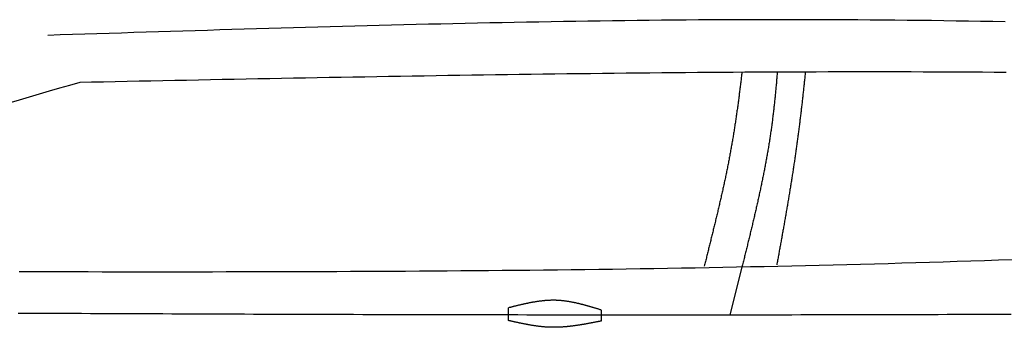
# Model space of a CAD drawing. Extents: x 715 to 7297, y -133 to 6110.
# Tile 74 of 93: x 2921 to 4074, y 3545 to 3905. Entities that reach past the tile are written whole.
import ezdxf

# ---------------------------------------------------------------- set-up
doc = ezdxf.new("R2010")
doc.units = 0
doc.layers.add('CAR', color=10, linetype='CONTINUOUS')

msp = doc.modelspace()

# ---------------------------------------------------------------- linework, layer by layer
at = {"layer": 'CAR'}
msp.add_line((3766.8937, 3615.1437), (3752.9065, 3559.3634), dxfattribs=at)
for points in [[(3493.5151, 3552.5283), (3493.5151, 3567.5076)], [(3602.0746, 3564.8842), (3602.0746, 3551.948)]]:
    msp.add_lwpolyline(points, dxfattribs=at)
for points in [[(4075.28, 3902.72, 0), (4060.91, 3903, 0), (4046.54, 3903.27, 0), (4032.16, 3903.52, 0), (4017.79, 3903.76, 0), (4003.42, 3903.98, 0), (3989.04, 3904.18, 0), (3974.67, 3904.37, 0), (3960.3, 3904.54, 0), (3945.92, 3904.69, 0), (3931.55, 3904.83, 0), (3917.17, 3904.95, 0), (3902.8, 3905.05, 0), (3888.42, 3905.14, 0), (3874.05, 3905.21, 0), (3859.67, 3905.26, 0), (3845.29, 3905.3, 0), (3830.92, 3905.32, 0), (3816.54, 3905.33, 0), (3802.16, 3905.32, 0), (3787.79, 3905.29, 0), (3773.41, 3905.25, 0), (3759.03, 3905.2, 0), (3744.66, 3905.13, 0), (3730.28, 3905.05, 0), (3715.9, 3904.96, 0), (3701.52, 3904.85, 0), (3687.14, 3904.72, 0), (3672.77, 3904.59, 0), (3658.39, 3904.44, 0), (3644.01, 3904.28, 0), (3629.63, 3904.11, 0), (3615.25, 3903.92, 0), (3600.87, 3903.73, 0), (3586.49, 3903.52, 0), (3572.11, 3903.3, 0), (3557.73, 3903.07, 0), (3543.35, 3902.83, 0), (3528.97, 3902.58, 0), (3514.59, 3902.32, 0), (3500.21, 3902.05, 0), (3485.83, 3901.77, 0), (3471.45, 3901.48, 0), (3457.07, 3901.18, 0), (3442.69, 3900.87, 0), (3428.31, 3900.56, 0), (3413.93, 3900.23, 0), (3399.55, 3899.9, 0), (3385.17, 3899.56, 0), (3370.79, 3899.21, 0), (3356.41, 3898.85, 0), (3342.03, 3898.49, 0), (3327.64, 3898.12, 0), (3313.26, 3897.75, 0), (3298.88, 3897.36, 0), (3284.5, 3896.97, 0), (3270.12, 3896.58, 0), (3255.74, 3896.18, 0), (3241.35, 3895.77, 0), (3226.97, 3895.36, 0), (3212.59, 3894.95, 0), (3198.21, 3894.53, 0), (3183.83, 3894.1, 0), (3169.44, 3893.67, 0), (3155.06, 3893.24, 0), (3140.68, 3892.81, 0), (3126.3, 3892.37, 0), (3111.91, 3891.93, 0), (3097.53, 3891.48, 0), (3083.15, 3891.03, 0), (3068.77, 3890.58, 0), (3054.38, 3890.13, 0), (3040, 3889.68, 0), (3025.62, 3889.22, 0), (3011.24, 3888.77, 0), (2996.85, 3888.31, 0), (2982.47, 3887.85, 0), (2968.09, 3887.39, 0), (2953.71, 3886.93, 0)], [(4076.49, 3843.42, 0), (4062.58, 3843.53, 0), (4048.67, 3843.62, 0), (4034.75, 3843.7, 0), (4020.84, 3843.77, 0), (4006.93, 3843.84, 0), (3993.01, 3843.89, 0), (3979.1, 3843.94, 0), (3965.18, 3843.98, 0), (3951.27, 3844, 0), (3937.35, 3844.02, 0), (3923.44, 3844.03, 0), (3909.53, 3844.03, 0), (3895.61, 3844.03, 0), (3881.7, 3844.01, 0), (3867.78, 3843.99, 0), (3853.87, 3843.96, 0), (3839.95, 3843.92, 0), (3826.04, 3843.87, 0), (3812.12, 3843.82, 0), (3798.2, 3843.76, 0), (3784.29, 3843.69, 0), (3770.37, 3843.61, 0), (3756.46, 3843.53, 0), (3742.54, 3843.43, 0), (3728.63, 3843.34, 0), (3714.71, 3843.23, 0), (3700.79, 3843.12, 0), (3686.88, 3843, 0), (3672.96, 3842.88, 0), (3659.04, 3842.75, 0), (3645.13, 3842.61, 0), (3631.21, 3842.47, 0), (3617.3, 3842.32, 0), (3603.38, 3842.17, 0), (3589.46, 3842.01, 0), (3575.55, 3841.85, 0), (3561.63, 3841.68, 0), (3547.71, 3841.5, 0), (3533.79, 3841.32, 0), (3519.88, 3841.13, 0), (3505.96, 3840.94, 0), (3492.04, 3840.75, 0), (3478.13, 3840.55, 0), (3464.21, 3840.35, 0), (3450.29, 3840.14, 0), (3436.37, 3839.92, 0), (3422.46, 3839.71, 0), (3408.54, 3839.49, 0), (3394.62, 3839.26, 0), (3380.7, 3839.03, 0), (3366.79, 3838.8, 0), (3352.87, 3838.57, 0), (3338.95, 3838.33, 0), (3325.03, 3838.09, 0), (3311.11, 3837.84, 0), (3297.2, 3837.6, 0), (3283.28, 3837.35, 0), (3269.36, 3837.09, 0), (3255.44, 3836.84, 0), (3241.52, 3836.58, 0), (3227.61, 3836.32, 0), (3213.69, 3836.06, 0), (3199.77, 3835.79, 0), (3185.85, 3835.53, 0), (3171.93, 3835.26, 0), (3158.02, 3834.99, 0), (3144.1, 3834.72, 0), (3130.18, 3834.44, 0), (3116.26, 3834.17, 0), (3102.34, 3833.89, 0), (3088.42, 3833.62, 0), (3074.51, 3833.34, 0), (3060.59, 3833.06, 0), (3046.67, 3832.78, 0), (3032.75, 3832.51, 0), (3018.83, 3832.23, 0), (3004.91, 3831.95, 0), (2991, 3831.67, 0)], [(3766.87, 3843.38, 0), (3766.7, 3841.93, 0), (3766.53, 3840.48, 0), (3766.36, 3839.02, 0), (3766.18, 3837.57, 0), (3766.01, 3836.11, 0), (3765.83, 3834.66, 0), (3765.66, 3833.21, 0), (3765.48, 3831.75, 0), (3765.3, 3830.3, 0), (3765.12, 3828.84, 0), (3764.94, 3827.39, 0), (3764.76, 3825.93, 0), (3764.58, 3824.48, 0), (3764.4, 3823.02, 0), (3764.21, 3821.57, 0), (3764.03, 3820.11, 0), (3763.84, 3818.66, 0), (3763.65, 3817.2, 0), (3763.46, 3815.75, 0), (3763.27, 3814.3, 0), (3763.08, 3812.84, 0), (3762.89, 3811.39, 0), (3762.69, 3809.93, 0), (3762.5, 3808.48, 0), (3762.3, 3807.02, 0), (3762.1, 3805.57, 0), (3761.9, 3804.11, 0), (3761.7, 3802.66, 0), (3761.5, 3801.21, 0), (3761.3, 3799.75, 0), (3761.09, 3798.3, 0), (3760.88, 3796.84, 0), (3760.68, 3795.39, 0), (3760.47, 3793.94, 0), (3760.26, 3792.48, 0), (3760.04, 3791.03, 0), (3759.83, 3789.58, 0), (3759.62, 3788.13, 0), (3759.4, 3786.67, 0), (3759.18, 3785.22, 0), (3758.96, 3783.77, 0), (3758.74, 3782.32, 0), (3758.52, 3780.86, 0), (3758.29, 3779.41, 0), (3758.06, 3777.96, 0), (3757.84, 3776.51, 0), (3757.61, 3775.06, 0), (3757.37, 3773.61, 0), (3757.14, 3772.16, 0), (3756.9, 3770.71, 0), (3756.67, 3769.26, 0), (3756.43, 3767.81, 0), (3756.19, 3766.36, 0), (3755.95, 3764.91, 0), (3755.7, 3763.46, 0), (3755.46, 3762.01, 0), (3755.21, 3760.56, 0), (3754.96, 3759.11, 0), (3754.71, 3757.67, 0), (3754.45, 3756.22, 0), (3754.2, 3754.77, 0), (3753.94, 3753.32, 0), (3753.68, 3751.88, 0), (3753.42, 3750.43, 0), (3753.15, 3748.99, 0), (3752.89, 3747.54, 0), (3752.62, 3746.1, 0), (3752.35, 3744.65, 0), (3752.08, 3743.21, 0), (3751.8, 3741.76, 0), (3751.53, 3740.32, 0), (3751.25, 3738.88, 0), (3750.97, 3737.43, 0), (3750.68, 3735.99, 0), (3750.4, 3734.55, 0), (3750.11, 3733.11, 0), (3749.82, 3731.67, 0), (3749.53, 3730.23, 0), (3749.24, 3728.79, 0), (3748.95, 3727.35, 0), (3748.65, 3725.91, 0), (3748.36, 3724.47, 0), (3748.06, 3723.03, 0), (3747.76, 3721.6, 0), (3747.45, 3720.16, 0), (3747.15, 3718.72, 0), (3746.85, 3717.29, 0), (3746.54, 3715.85, 0), (3746.23, 3714.42, 0), (3745.92, 3712.99, 0), (3745.61, 3711.55, 0), (3745.3, 3710.12, 0), (3744.98, 3708.69, 0), (3744.67, 3707.26, 0), (3744.35, 3705.83, 0), (3744.03, 3704.4, 0), (3743.71, 3702.97, 0), (3743.39, 3701.54, 0), (3743.07, 3700.12, 0), (3742.75, 3698.69, 0), (3742.42, 3697.26, 0), (3742.1, 3695.84, 0), (3741.77, 3694.42, 0), (3741.45, 3692.99, 0), (3741.12, 3691.57, 0), (3740.79, 3690.15, 0), (3740.46, 3688.73, 0), (3740.13, 3687.31, 0), (3739.8, 3685.89, 0), (3739.46, 3684.47, 0), (3739.13, 3683.05, 0), (3738.8, 3681.64, 0), (3738.46, 3680.22, 0), (3738.13, 3678.81, 0), (3737.79, 3677.4, 0), (3737.45, 3675.98, 0), (3737.12, 3674.57, 0), (3736.78, 3673.16, 0), (3736.44, 3671.75, 0), (3736.1, 3670.34, 0), (3735.76, 3668.94, 0), (3735.42, 3667.53, 0), (3735.08, 3666.13, 0), (3734.74, 3664.72, 0), (3734.4, 3663.32, 0), (3734.06, 3661.92, 0), (3733.72, 3660.52, 0), (3733.37, 3659.12, 0), (3733.03, 3657.72, 0), (3732.69, 3656.32, 0), (3732.35, 3654.92, 0), (3732, 3653.53, 0), (3731.66, 3652.13, 0), (3731.32, 3650.74, 0), (3730.98, 3649.35, 0), (3730.63, 3647.96, 0), (3730.29, 3646.57, 0), (3729.95, 3645.18, 0), (3729.61, 3643.8, 0), (3729.26, 3642.41, 0), (3728.92, 3641.03, 0), (3728.58, 3639.64, 0), (3728.24, 3638.26, 0), (3727.9, 3636.88, 0), (3727.56, 3635.5, 0), (3727.21, 3634.13, 0), (3726.87, 3632.75, 0), (3726.53, 3631.38, 0), (3726.19, 3630, 0), (3725.86, 3628.63, 0), (3725.52, 3627.26, 0), (3725.18, 3625.89, 0), (3724.84, 3624.52, 0), (3724.5, 3623.16, 0), (3724.17, 3621.79, 0), (3723.83, 3620.43, 0), (3723.5, 3619.07, 0), (3723.16, 3617.71, 0), (3722.83, 3616.35, 0)], [(3808.31, 3843.8, 0), (3808.19, 3842.34, 0), (3808.07, 3840.88, 0), (3807.95, 3839.42, 0), (3807.83, 3837.96, 0), (3807.71, 3836.5, 0), (3807.58, 3835.05, 0), (3807.46, 3833.59, 0), (3807.33, 3832.13, 0), (3807.2, 3830.67, 0), (3807.07, 3829.21, 0), (3806.94, 3827.76, 0), (3806.8, 3826.3, 0), (3806.67, 3824.84, 0), (3806.53, 3823.38, 0), (3806.39, 3821.93, 0), (3806.25, 3820.47, 0), (3806.11, 3819.02, 0), (3805.97, 3817.56, 0), (3805.82, 3816.1, 0), (3805.67, 3814.65, 0), (3805.53, 3813.19, 0), (3805.38, 3811.74, 0), (3805.22, 3810.28, 0), (3805.07, 3808.83, 0), (3804.91, 3807.38, 0), (3804.76, 3805.92, 0), (3804.6, 3804.47, 0), (3804.43, 3803.02, 0), (3804.27, 3801.56, 0), (3804.1, 3800.11, 0), (3803.94, 3798.66, 0), (3803.77, 3797.21, 0), (3803.59, 3795.76, 0), (3803.42, 3794.3, 0), (3803.24, 3792.85, 0), (3803.07, 3791.4, 0), (3802.89, 3789.95, 0), (3802.7, 3788.5, 0), (3802.52, 3787.05, 0), (3802.33, 3785.6, 0), (3802.14, 3784.16, 0), (3801.95, 3782.71, 0), (3801.75, 3781.26, 0), (3801.56, 3779.81, 0), (3801.36, 3778.36, 0), (3801.16, 3776.92, 0), (3800.95, 3775.47, 0), (3800.75, 3774.02, 0), (3800.54, 3772.58, 0), (3800.32, 3771.13, 0), (3800.11, 3769.69, 0), (3799.89, 3768.24, 0), (3799.67, 3766.8, 0), (3799.45, 3765.35, 0), (3799.23, 3763.91, 0), (3799, 3762.47, 0), (3798.77, 3761.02, 0), (3798.54, 3759.58, 0), (3798.31, 3758.14, 0), (3798.07, 3756.7, 0), (3797.83, 3755.26, 0), (3797.59, 3753.82, 0), (3797.35, 3752.38, 0), (3797.1, 3750.93, 0), (3796.85, 3749.49, 0), (3796.6, 3748.06, 0), (3796.35, 3746.62, 0), (3796.1, 3745.18, 0), (3795.84, 3743.74, 0), (3795.58, 3742.3, 0), (3795.32, 3740.86, 0), (3795.06, 3739.42, 0), (3794.79, 3737.99, 0), (3794.52, 3736.55, 0), (3794.26, 3735.11, 0), (3793.98, 3733.68, 0), (3793.71, 3732.24, 0), (3793.44, 3730.8, 0), (3793.16, 3729.37, 0), (3792.88, 3727.93, 0), (3792.6, 3726.5, 0), (3792.32, 3725.06, 0), (3792.03, 3723.63, 0), (3791.75, 3722.19, 0), (3791.46, 3720.76, 0), (3791.17, 3719.33, 0), (3790.88, 3717.89, 0), (3790.59, 3716.46, 0), (3790.29, 3715.03, 0), (3789.99, 3713.59, 0), (3789.7, 3712.16, 0), (3789.4, 3710.73, 0), (3789.1, 3709.3, 0), (3788.79, 3707.87, 0), (3788.49, 3706.44, 0), (3788.18, 3705, 0), (3787.88, 3703.57, 0), (3787.57, 3702.14, 0), (3787.26, 3700.71, 0), (3786.94, 3699.28, 0), (3786.63, 3697.85, 0), (3786.32, 3696.42, 0), (3786, 3694.99, 0), (3785.68, 3693.56, 0), (3785.37, 3692.13, 0), (3785.05, 3690.7, 0), (3784.72, 3689.27, 0), (3784.4, 3687.85, 0), (3784.08, 3686.42, 0), (3783.75, 3684.99, 0), (3783.43, 3683.56, 0), (3783.1, 3682.13, 0), (3782.77, 3680.71, 0), (3782.45, 3679.28, 0), (3782.12, 3677.85, 0), (3781.78, 3676.42, 0), (3781.45, 3675, 0), (3781.12, 3673.57, 0), (3780.78, 3672.14, 0), (3780.45, 3670.71, 0), (3780.11, 3669.29, 0), (3779.78, 3667.86, 0), (3779.44, 3666.43, 0), (3779.1, 3665.01, 0), (3778.76, 3663.58, 0), (3778.42, 3662.16, 0), (3778.08, 3660.73, 0), (3777.74, 3659.3, 0), (3777.39, 3657.88, 0), (3777.05, 3656.45, 0), (3776.71, 3655.03, 0), (3776.36, 3653.6, 0), (3776.02, 3652.18, 0), (3775.67, 3650.75, 0), (3775.33, 3649.33, 0), (3774.98, 3647.9, 0), (3774.63, 3646.48, 0), (3774.28, 3645.05, 0), (3773.93, 3643.63, 0), (3773.58, 3642.2, 0), (3773.24, 3640.78, 0), (3772.89, 3639.35, 0), (3772.53, 3637.93, 0), (3772.18, 3636.51, 0), (3771.83, 3635.08, 0), (3771.48, 3633.66, 0), (3771.13, 3632.23, 0), (3770.78, 3630.81, 0), (3770.43, 3629.38, 0), (3770.07, 3627.96, 0), (3769.72, 3626.54, 0), (3769.37, 3625.11, 0), (3769.01, 3623.69, 0), (3768.66, 3622.26, 0), (3768.31, 3620.84, 0), (3767.95, 3619.42, 0), (3767.6, 3617.99, 0), (3767.25, 3616.57, 0), (3766.89, 3615.14, 0)], [(3841.15, 3843.81, 0), (3841, 3842.37, 0), (3840.85, 3840.93, 0), (3840.7, 3839.5, 0), (3840.56, 3838.06, 0), (3840.41, 3836.62, 0), (3840.26, 3835.19, 0), (3840.11, 3833.75, 0), (3839.96, 3832.31, 0), (3839.81, 3830.87, 0), (3839.65, 3829.43, 0), (3839.5, 3828, 0), (3839.35, 3826.56, 0), (3839.19, 3825.12, 0), (3839.04, 3823.68, 0), (3838.88, 3822.25, 0), (3838.73, 3820.81, 0), (3838.57, 3819.37, 0), (3838.41, 3817.93, 0), (3838.26, 3816.49, 0), (3838.1, 3815.05, 0), (3837.94, 3813.62, 0), (3837.78, 3812.18, 0), (3837.62, 3810.74, 0), (3837.45, 3809.3, 0), (3837.29, 3807.86, 0), (3837.13, 3806.42, 0), (3836.96, 3804.99, 0), (3836.8, 3803.55, 0), (3836.63, 3802.11, 0), (3836.46, 3800.67, 0), (3836.3, 3799.23, 0), (3836.13, 3797.8, 0), (3835.96, 3796.36, 0), (3835.79, 3794.92, 0), (3835.62, 3793.48, 0), (3835.44, 3792.04, 0), (3835.27, 3790.6, 0), (3835.09, 3789.17, 0), (3834.92, 3787.73, 0), (3834.74, 3786.29, 0), (3834.57, 3784.85, 0), (3834.39, 3783.42, 0), (3834.21, 3781.98, 0), (3834.03, 3780.54, 0), (3833.85, 3779.1, 0), (3833.66, 3777.67, 0), (3833.48, 3776.23, 0), (3833.3, 3774.79, 0), (3833.11, 3773.35, 0), (3832.92, 3771.92, 0), (3832.73, 3770.48, 0), (3832.55, 3769.04, 0), (3832.36, 3767.61, 0), (3832.16, 3766.17, 0), (3831.97, 3764.74, 0), (3831.78, 3763.3, 0), (3831.58, 3761.86, 0), (3831.39, 3760.43, 0), (3831.19, 3758.99, 0), (3830.99, 3757.56, 0), (3830.79, 3756.12, 0), (3830.59, 3754.69, 0), (3830.39, 3753.25, 0), (3830.19, 3751.82, 0), (3829.98, 3750.38, 0), (3829.78, 3748.95, 0), (3829.57, 3747.51, 0), (3829.36, 3746.08, 0), (3829.16, 3744.65, 0), (3828.95, 3743.21, 0), (3828.74, 3741.78, 0), (3828.52, 3740.35, 0), (3828.31, 3738.91, 0), (3828.1, 3737.48, 0), (3827.88, 3736.05, 0), (3827.67, 3734.62, 0), (3827.45, 3733.19, 0), (3827.23, 3731.76, 0), (3827.01, 3730.33, 0), (3826.79, 3728.9, 0), (3826.57, 3727.47, 0), (3826.35, 3726.04, 0), (3826.13, 3724.61, 0), (3825.91, 3723.18, 0), (3825.68, 3721.75, 0), (3825.46, 3720.32, 0), (3825.23, 3718.89, 0), (3825.01, 3717.47, 0), (3824.78, 3716.04, 0), (3824.55, 3714.61, 0), (3824.32, 3713.19, 0), (3824.09, 3711.76, 0), (3823.86, 3710.34, 0), (3823.63, 3708.91, 0), (3823.4, 3707.49, 0), (3823.17, 3706.06, 0), (3822.93, 3704.64, 0), (3822.7, 3703.22, 0), (3822.46, 3701.8, 0), (3822.23, 3700.37, 0), (3821.99, 3698.95, 0), (3821.76, 3697.53, 0), (3821.52, 3696.11, 0), (3821.28, 3694.69, 0), (3821.04, 3693.28, 0), (3820.81, 3691.86, 0), (3820.57, 3690.44, 0), (3820.33, 3689.02, 0), (3820.09, 3687.61, 0), (3819.85, 3686.19, 0), (3819.6, 3684.78, 0), (3819.36, 3683.36, 0), (3819.12, 3681.95, 0), (3818.88, 3680.53, 0), (3818.63, 3679.12, 0), (3818.39, 3677.71, 0), (3818.15, 3676.3, 0), (3817.9, 3674.89, 0), (3817.66, 3673.48, 0), (3817.41, 3672.07, 0), (3817.17, 3670.66, 0), (3816.92, 3669.25, 0), (3816.67, 3667.84, 0), (3816.43, 3666.44, 0), (3816.18, 3665.03, 0), (3815.93, 3663.63, 0), (3815.69, 3662.22, 0), (3815.44, 3660.82, 0), (3815.19, 3659.42, 0), (3814.94, 3658.02, 0), (3814.69, 3656.62, 0), (3814.45, 3655.22, 0), (3814.2, 3653.82, 0), (3813.95, 3652.42, 0), (3813.7, 3651.02, 0), (3813.45, 3649.62, 0), (3813.2, 3648.23, 0), (3812.95, 3646.83, 0), (3812.7, 3645.44, 0), (3812.45, 3644.05, 0), (3812.2, 3642.65, 0), (3811.95, 3641.26, 0), (3811.7, 3639.87, 0), (3811.45, 3638.48, 0), (3811.2, 3637.09, 0), (3810.95, 3635.71, 0), (3810.7, 3634.32, 0), (3810.45, 3632.93, 0), (3810.2, 3631.55, 0), (3809.95, 3630.17, 0), (3809.7, 3628.78, 0), (3809.45, 3627.4, 0), (3809.2, 3626.02, 0), (3808.96, 3624.64, 0), (3808.71, 3623.26, 0), (3808.46, 3621.88, 0), (3808.21, 3620.51, 0), (3807.96, 3619.13, 0), (3807.71, 3617.76, 0)], [(4083.45, 3623.87, 0), (4067.32, 3623.3, 0), (4051.18, 3622.74, 0), (4035.04, 3622.2, 0), (4018.91, 3621.67, 0), (4002.77, 3621.16, 0), (3986.63, 3620.66, 0), (3970.49, 3620.17, 0), (3954.35, 3619.7, 0), (3938.21, 3619.24, 0), (3922.07, 3618.8, 0), (3905.93, 3618.36, 0), (3889.79, 3617.94, 0), (3873.64, 3617.53, 0), (3857.5, 3617.14, 0), (3841.35, 3616.76, 0), (3825.21, 3616.39, 0), (3809.06, 3616.03, 0), (3792.92, 3615.68, 0), (3776.77, 3615.34, 0), (3760.62, 3615.02, 0), (3744.47, 3614.71, 0), (3728.32, 3614.4, 0), (3712.17, 3614.11, 0), (3696.02, 3613.83, 0), (3679.87, 3613.56, 0), (3663.72, 3613.3, 0), (3647.57, 3613.05, 0), (3631.41, 3612.82, 0), (3615.26, 3612.59, 0), (3599.11, 3612.37, 0), (3582.95, 3612.16, 0), (3566.8, 3611.96, 0), (3550.64, 3611.76, 0), (3534.48, 3611.58, 0), (3518.33, 3611.41, 0), (3502.17, 3611.24, 0), (3486.01, 3611.09, 0), (3469.86, 3610.94, 0), (3453.7, 3610.8, 0), (3437.54, 3610.66, 0), (3421.38, 3610.54, 0), (3405.22, 3610.42, 0), (3389.06, 3610.31, 0), (3372.9, 3610.21, 0), (3356.74, 3610.12, 0), (3340.58, 3610.03, 0), (3324.41, 3609.95, 0), (3308.25, 3609.87, 0), (3292.09, 3609.8, 0), (3275.93, 3609.74, 0), (3259.76, 3609.69, 0), (3243.6, 3609.64, 0), (3227.44, 3609.59, 0), (3211.27, 3609.55, 0), (3195.11, 3609.52, 0), (3178.94, 3609.49, 0), (3162.78, 3609.47, 0), (3146.61, 3609.45, 0), (3130.45, 3609.43, 0), (3114.28, 3609.42, 0), (3098.12, 3609.42, 0), (3081.95, 3609.42, 0), (3065.78, 3609.42, 0), (3049.62, 3609.43, 0), (3033.45, 3609.44, 0), (3017.28, 3609.45, 0), (3001.12, 3609.47, 0), (2984.95, 3609.49, 0), (2968.78, 3609.51, 0), (2952.61, 3609.54, 0), (2936.45, 3609.57, 0), (2920.28, 3609.6, 0)], [(3602.07, 3564.88, 0), (3601.4, 3565.09, 0), (3600.72, 3565.3, 0), (3600.04, 3565.51, 0), (3599.36, 3565.71, 0), (3598.69, 3565.92, 0), (3598.01, 3566.13, 0), (3597.33, 3566.33, 0), (3596.65, 3566.54, 0), (3595.98, 3566.75, 0), (3595.3, 3566.95, 0), (3594.62, 3567.16, 0), (3593.94, 3567.36, 0), (3593.27, 3567.56, 0), (3592.59, 3567.76, 0), (3591.91, 3567.97, 0), (3591.23, 3568.17, 0), (3590.55, 3568.37, 0), (3589.88, 3568.56, 0), (3589.2, 3568.76, 0), (3588.52, 3568.96, 0), (3587.84, 3569.15, 0), (3587.17, 3569.35, 0), (3586.49, 3569.54, 0), (3585.81, 3569.73, 0), (3585.13, 3569.92, 0), (3584.45, 3570.11, 0), (3583.78, 3570.29, 0), (3583.1, 3570.48, 0), (3582.42, 3570.66, 0), (3581.74, 3570.84, 0), (3581.06, 3571.02, 0), (3580.38, 3571.2, 0), (3579.71, 3571.37, 0), (3579.03, 3571.55, 0), (3578.35, 3571.72, 0), (3577.67, 3571.89, 0), (3576.99, 3572.05, 0), (3576.31, 3572.22, 0), (3575.63, 3572.38, 0), (3574.95, 3572.54, 0), (3574.28, 3572.7, 0), (3573.6, 3572.85, 0), (3572.92, 3573.01, 0), (3572.24, 3573.16, 0), (3571.56, 3573.3, 0), (3570.88, 3573.45, 0), (3570.2, 3573.59, 0), (3569.52, 3573.73, 0), (3568.84, 3573.86, 0), (3568.16, 3574, 0), (3567.48, 3574.13, 0), (3566.8, 3574.25, 0), (3566.12, 3574.38, 0), (3565.44, 3574.5, 0), (3564.76, 3574.61, 0), (3564.08, 3574.73, 0), (3563.4, 3574.84, 0), (3562.72, 3574.94, 0), (3562.04, 3575.05, 0), (3561.36, 3575.15, 0), (3560.68, 3575.24, 0), (3560, 3575.33, 0), (3559.32, 3575.42, 0), (3558.64, 3575.51, 0), (3557.96, 3575.59, 0), (3557.28, 3575.66, 0), (3556.59, 3575.74, 0), (3555.91, 3575.8, 0), (3555.23, 3575.87, 0), (3554.55, 3575.93, 0), (3553.87, 3575.98, 0), (3553.19, 3576.04, 0), (3552.5, 3576.08, 0), (3551.82, 3576.12, 0), (3551.14, 3576.16, 0), (3550.46, 3576.2, 0), (3549.78, 3576.22, 0), (3549.09, 3576.25, 0), (3548.41, 3576.27, 0), (3547.73, 3576.28, 0), (3547.04, 3576.29, 0), (3546.36, 3576.3, 0), (3545.68, 3576.3, 0), (3545, 3576.29, 0), (3544.31, 3576.29, 0), (3543.63, 3576.27, 0), (3542.94, 3576.26, 0), (3542.26, 3576.23, 0), (3541.58, 3576.21, 0), (3540.89, 3576.18, 0), (3540.21, 3576.15, 0), (3539.52, 3576.11, 0), (3538.84, 3576.07, 0), (3538.16, 3576.02, 0), (3537.47, 3575.97, 0), (3536.79, 3575.92, 0), (3536.1, 3575.86, 0), (3535.42, 3575.8, 0), (3534.73, 3575.74, 0), (3534.05, 3575.67, 0), (3533.36, 3575.6, 0), (3532.68, 3575.52, 0), (3531.99, 3575.44, 0), (3531.31, 3575.36, 0), (3530.62, 3575.28, 0), (3529.93, 3575.19, 0), (3529.25, 3575.1, 0), (3528.56, 3575, 0), (3527.88, 3574.91, 0), (3527.19, 3574.81, 0), (3526.51, 3574.7, 0), (3525.82, 3574.6, 0), (3525.13, 3574.49, 0), (3524.45, 3574.38, 0), (3523.76, 3574.26, 0), (3523.07, 3574.15, 0), (3522.39, 3574.03, 0), (3521.7, 3573.91, 0), (3521.01, 3573.78, 0), (3520.33, 3573.66, 0), (3519.64, 3573.53, 0), (3518.95, 3573.4, 0), (3518.27, 3573.26, 0), (3517.58, 3573.13, 0), (3516.89, 3572.99, 0), (3516.21, 3572.85, 0), (3515.52, 3572.71, 0), (3514.83, 3572.57, 0), (3514.15, 3572.42, 0), (3513.46, 3572.27, 0), (3512.77, 3572.13, 0), (3512.08, 3571.98, 0), (3511.4, 3571.82, 0), (3510.71, 3571.67, 0), (3510.02, 3571.51, 0), (3509.33, 3571.36, 0), (3508.65, 3571.2, 0), (3507.96, 3571.04, 0), (3507.27, 3570.88, 0), (3506.58, 3570.72, 0), (3505.9, 3570.56, 0), (3505.21, 3570.39, 0), (3504.52, 3570.23, 0), (3503.83, 3570.06, 0), (3503.15, 3569.9, 0), (3502.46, 3569.73, 0), (3501.77, 3569.56, 0), (3501.08, 3569.39, 0), (3500.39, 3569.22, 0), (3499.71, 3569.05, 0), (3499.02, 3568.88, 0), (3498.33, 3568.71, 0), (3497.64, 3568.54, 0), (3496.95, 3568.37, 0), (3496.27, 3568.2, 0), (3495.58, 3568.03, 0), (3494.89, 3567.85, 0), (3494.2, 3567.68, 0), (3493.52, 3567.51, 0)], [(2918.95, 3561.36, 0), (2929.52, 3561.31, 0), (2940.09, 3561.26, 0), (2950.66, 3561.21, 0), (2961.24, 3561.16, 0), (2971.82, 3561.11, 0), (2982.41, 3561.07, 0), (2992.99, 3561.02, 0), (3003.58, 3560.97, 0), (3014.18, 3560.93, 0), (3024.78, 3560.88, 0), (3035.38, 3560.84, 0), (3045.98, 3560.79, 0), (3056.59, 3560.75, 0), (3067.2, 3560.7, 0), (3077.81, 3560.66, 0), (3088.42, 3560.62, 0), (3099.04, 3560.58, 0), (3109.66, 3560.53, 0), (3120.29, 3560.49, 0), (3130.91, 3560.45, 0), (3141.54, 3560.41, 0), (3152.17, 3560.37, 0), (3162.81, 3560.34, 0), (3173.45, 3560.3, 0), (3184.09, 3560.26, 0), (3194.73, 3560.22, 0), (3205.37, 3560.19, 0), (3216.02, 3560.15, 0), (3226.67, 3560.12, 0), (3237.32, 3560.08, 0), (3247.97, 3560.05, 0), (3258.63, 3560.02, 0), (3269.29, 3559.98, 0), (3279.95, 3559.95, 0), (3290.61, 3559.92, 0), (3301.27, 3559.89, 0), (3311.94, 3559.86, 0), (3322.61, 3559.83, 0), (3333.28, 3559.8, 0), (3343.95, 3559.78, 0), (3354.62, 3559.75, 0), (3365.3, 3559.72, 0), (3375.98, 3559.7, 0), (3386.65, 3559.67, 0), (3397.33, 3559.65, 0), (3408.02, 3559.63, 0), (3418.7, 3559.6, 0), (3429.39, 3559.58, 0), (3440.07, 3559.56, 0), (3450.76, 3559.54, 0), (3461.45, 3559.52, 0), (3472.14, 3559.51, 0), (3482.83, 3559.49, 0), (3493.52, 3559.47, 0), (3504.22, 3559.46, 0), (3514.91, 3559.44, 0), (3525.61, 3559.43, 0), (3536.31, 3559.42, 0), (3547.01, 3559.4, 0), (3557.71, 3559.39, 0), (3568.41, 3559.38, 0), (3579.11, 3559.37, 0), (3589.81, 3559.37, 0), (3600.51, 3559.36, 0), (3611.22, 3559.35, 0), (3621.92, 3559.35, 0), (3632.62, 3559.34, 0), (3643.33, 3559.34, 0), (3654.04, 3559.34, 0), (3664.74, 3559.34, 0), (3675.45, 3559.34, 0), (3686.16, 3559.34, 0), (3696.87, 3559.34, 0), (3707.57, 3559.34, 0), (3718.28, 3559.34, 0), (3728.99, 3559.35, 0), (3739.7, 3559.35, 0), (3750.41, 3559.36, 0), (3761.12, 3559.37, 0), (3771.83, 3559.38, 0), (3782.54, 3559.39, 0), (3793.25, 3559.4, 0), (3803.95, 3559.41, 0), (3814.66, 3559.43, 0), (3825.37, 3559.44, 0), (3836.08, 3559.46, 0), (3846.79, 3559.47, 0), (3857.5, 3559.49, 0), (3868.21, 3559.51, 0), (3878.92, 3559.53, 0), (3889.63, 3559.55, 0), (3900.34, 3559.57, 0), (3911.05, 3559.59, 0), (3921.76, 3559.62, 0), (3932.47, 3559.64, 0), (3943.17, 3559.67, 0), (3953.88, 3559.69, 0), (3964.59, 3559.72, 0), (3975.3, 3559.75, 0), (3986.01, 3559.78, 0), (3996.72, 3559.81, 0), (4007.43, 3559.84, 0), (4018.14, 3559.87, 0), (4028.85, 3559.91, 0), (4039.56, 3559.94, 0), (4050.27, 3559.98, 0), (4060.98, 3560.01, 0), (4071.69, 3560.05, 0), (4082.39, 3560.09, 0)], [(3602.07, 3551.95, 0), (3601.39, 3551.81, 0), (3600.7, 3551.68, 0), (3600.02, 3551.54, 0), (3599.33, 3551.41, 0), (3598.64, 3551.27, 0), (3597.96, 3551.14, 0), (3597.27, 3551, 0), (3596.59, 3550.87, 0), (3595.9, 3550.74, 0), (3595.21, 3550.6, 0), (3594.53, 3550.47, 0), (3593.84, 3550.34, 0), (3593.16, 3550.2, 0), (3592.47, 3550.07, 0), (3591.79, 3549.94, 0), (3591.1, 3549.81, 0), (3590.41, 3549.68, 0), (3589.73, 3549.55, 0), (3589.04, 3549.42, 0), (3588.36, 3549.3, 0), (3587.67, 3549.17, 0), (3586.98, 3549.04, 0), (3586.3, 3548.92, 0), (3585.61, 3548.8, 0), (3584.93, 3548.67, 0), (3584.24, 3548.55, 0), (3583.56, 3548.43, 0), (3582.87, 3548.31, 0), (3582.18, 3548.19, 0), (3581.5, 3548.07, 0), (3580.81, 3547.96, 0), (3580.13, 3547.84, 0), (3579.44, 3547.73, 0), (3578.76, 3547.62, 0), (3578.07, 3547.5, 0), (3577.39, 3547.39, 0), (3576.7, 3547.29, 0), (3576.02, 3547.18, 0), (3575.33, 3547.07, 0), (3574.65, 3546.97, 0), (3573.96, 3546.87, 0), (3573.28, 3546.77, 0), (3572.59, 3546.67, 0), (3571.9, 3546.57, 0), (3571.22, 3546.48, 0), (3570.53, 3546.39, 0), (3569.85, 3546.29, 0), (3569.16, 3546.21, 0), (3568.48, 3546.12, 0), (3567.8, 3546.03, 0), (3567.11, 3545.95, 0), (3566.43, 3545.87, 0), (3565.74, 3545.79, 0), (3565.06, 3545.71, 0), (3564.37, 3545.64, 0), (3563.69, 3545.57, 0), (3563, 3545.49, 0), (3562.32, 3545.43, 0), (3561.63, 3545.36, 0), (3560.95, 3545.3, 0), (3560.27, 3545.24, 0), (3559.58, 3545.18, 0), (3558.9, 3545.12, 0), (3558.21, 3545.07, 0), (3557.53, 3545.02, 0), (3556.85, 3544.97, 0), (3556.16, 3544.93, 0), (3555.48, 3544.88, 0), (3554.79, 3544.85, 0), (3554.11, 3544.81, 0), (3553.43, 3544.77, 0), (3552.74, 3544.74, 0), (3552.06, 3544.71, 0), (3551.38, 3544.69, 0), (3550.69, 3544.67, 0), (3550.01, 3544.65, 0), (3549.33, 3544.63, 0), (3548.64, 3544.62, 0), (3547.96, 3544.61, 0), (3547.28, 3544.6, 0), (3546.59, 3544.6, 0), (3545.91, 3544.6, 0), (3545.23, 3544.6, 0), (3544.55, 3544.61, 0), (3543.86, 3544.62, 0), (3543.18, 3544.63, 0), (3542.5, 3544.65, 0), (3541.82, 3544.67, 0), (3541.13, 3544.7, 0), (3540.45, 3544.72, 0), (3539.77, 3544.76, 0), (3539.09, 3544.79, 0), (3538.4, 3544.83, 0), (3537.72, 3544.87, 0), (3537.04, 3544.92, 0), (3536.36, 3544.97, 0), (3535.68, 3545.02, 0), (3535, 3545.07, 0), (3534.31, 3545.13, 0), (3533.63, 3545.2, 0), (3532.95, 3545.26, 0), (3532.27, 3545.33, 0), (3531.59, 3545.4, 0), (3530.91, 3545.47, 0), (3530.23, 3545.55, 0), (3529.55, 3545.63, 0), (3528.87, 3545.71, 0), (3528.18, 3545.8, 0), (3527.5, 3545.88, 0), (3526.82, 3545.98, 0), (3526.14, 3546.07, 0), (3525.46, 3546.16, 0), (3524.78, 3546.26, 0), (3524.1, 3546.36, 0), (3523.42, 3546.46, 0), (3522.74, 3546.57, 0), (3522.06, 3546.68, 0), (3521.38, 3546.79, 0), (3520.7, 3546.9, 0), (3520.02, 3547.01, 0), (3519.34, 3547.13, 0), (3518.66, 3547.25, 0), (3517.98, 3547.37, 0), (3517.3, 3547.49, 0), (3516.62, 3547.61, 0), (3515.94, 3547.74, 0), (3515.26, 3547.86, 0), (3514.58, 3547.99, 0), (3513.9, 3548.12, 0), (3513.22, 3548.25, 0), (3512.54, 3548.39, 0), (3511.86, 3548.52, 0), (3511.18, 3548.66, 0), (3510.5, 3548.8, 0), (3509.82, 3548.94, 0), (3509.14, 3549.08, 0), (3508.46, 3549.22, 0), (3507.78, 3549.36, 0), (3507.1, 3549.5, 0), (3506.42, 3549.65, 0), (3505.74, 3549.79, 0), (3505.06, 3549.94, 0), (3504.38, 3550.09, 0), (3503.7, 3550.24, 0), (3503.03, 3550.39, 0), (3502.35, 3550.54, 0), (3501.67, 3550.69, 0), (3500.99, 3550.84, 0), (3500.31, 3550.99, 0), (3499.63, 3551.14, 0), (3498.95, 3551.29, 0), (3498.27, 3551.45, 0), (3497.59, 3551.6, 0), (3496.91, 3551.76, 0), (3496.23, 3551.91, 0), (3495.55, 3552.06, 0), (3494.87, 3552.22, 0), (3494.19, 3552.37, 0), (3493.52, 3552.53, 0)]]:
    msp.add_polyline3d(points, dxfattribs=at)
msp.add_arc((4693.4949, -2127.0972), 6197.2071, 105.94535178, 109.59621581, dxfattribs=at)

doc.saveas('drawing.dxf')
